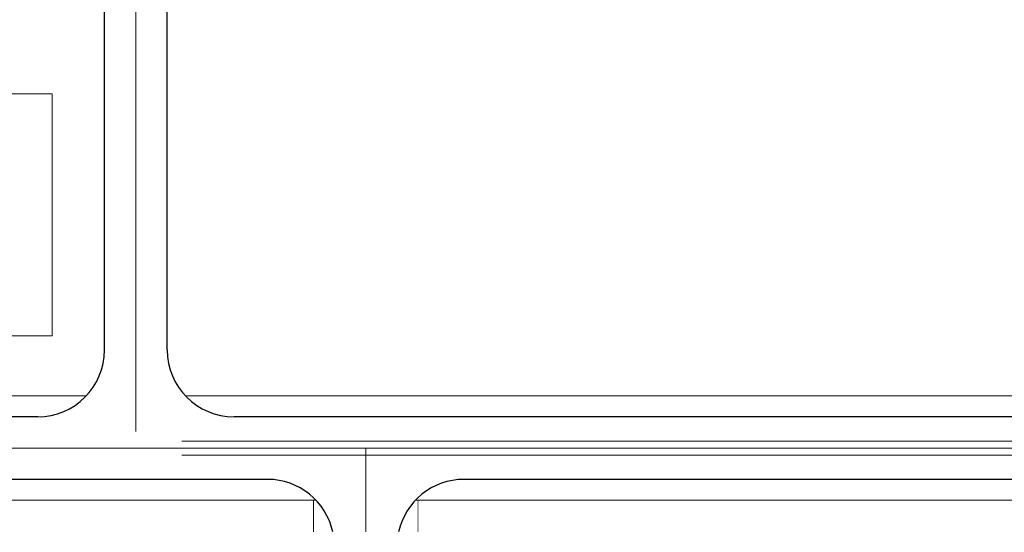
# Model space of a CAD drawing. Header units: inches. Extents: x 0 to 1564127, y -23460 to 23144100.
# Tile 58 of 215: x 249010 to 263736, y 174361 to 182036. Entities that reach past the tile are written whole.
import ezdxf

# ---------------------------------------------------------------- set-up
doc = ezdxf.new("R2010")
doc.units = ezdxf.units.IN
doc.header["$LTSCALE"] = 1800
doc.header["$MEASUREMENT"] = 0
doc.linetypes.add('CENTER', pattern=[2, 1.25, -0.25, 0.25, -0.25])
doc.linetypes.add('CONTINOUS', pattern=[0])
doc.layers.get('0').update_dxf_attribs({"color": 253, "lineweight": 9})
doc.layers.add('CL', color=8, linetype='CENTER', lineweight=15)
doc.layers.add('ELECTRICAL_YARD', color=7, linetype='Continuous', lineweight=0)
doc.layers.add('Road', color=3, linetype='Continuous')
doc.layers.add('Road Sides', color=11, linetype='Continuous')

msp = doc.modelspace()

# ---------------------------------------------------------------- linework, layer by layer
at = {"color": 8}
msp.add_lwpolyline([(247747.53, 180926.1), (247747.53, 177301.1), (249497.53, 177301.1), (249497.53, 180926.1)], close=True, dxfattribs=at)
at = {"layer": 'CL', "color": 8, "ltscale": 100}
for p, q in [((250747.41, 185872.48), (250747.41, 175872.48)), ((288434.91, 175622.48), (241966.16, 175622.48)), ((254184.91, 174367.11, -454.74), (254184.91, 175622.48, -368.02))]:
    msp.add_line(p, q, dxfattribs=at)
at = {"layer": 'ELECTRICAL_YARD', "color": 8, "linetype": 'CONTINOUS', "lineweight": 0}
for p, q in [((279408.78, 175727.35, 288.92), (251436.65, 175727.35, 288.92)), ((279408.78, 175517.85, 288.92), (251436.65, 175517.85, 288.92))]:
    msp.add_line(p, q, dxfattribs=at)
at = {"layer": 'Road', "color": 8, "ltscale": 100}
for p, q in [((250278.66, 177091.23), (250278.66, 185698.73)), ((251216.16, 177091.23), (251216.16, 185698.73)), ((249278.66, 176091.23), (243435.27, 176091.23)), ((264778.66, 176091.23), (252216.16, 176091.23)), ((252716.16, 175153.73), (243435.27, 175153.73)), ((286966.16, 175153.73), (255653.66, 175153.73))]:
    msp.add_line(p, q, dxfattribs=at)
for centre, start, end in [((249278.66, 177091.23), 270, 0), ((252216.16, 177091.23, 0), 180, 270), ((252716.16, 174153.73), 12.320455, 90), ((255653.66, 174153.73), 90, 167.679545)]:
    msp.add_arc(centre, 1000, start, end, dxfattribs=at)
at = {"layer": 'Road Sides', "color": 8, "ltscale": 100, "const_width": 12.5}
for points in [[(250004.84, 176403.72), (243435.27, 176403.72)], [(265504.85, 176403.72), (251489.98, 176403.72)], [(253442.35, 174841.22), (243435.27, 174841.22)], [(253403.66, 174367.11), (253403.66, 174841.22)], [(286966.16, 174841.22), (254927.47, 174841.22)], [(254966.16, 174367.11), (254966.16, 174841.22)]]:
    msp.add_lwpolyline(points, dxfattribs=at)

doc.saveas('drawing.dxf')
